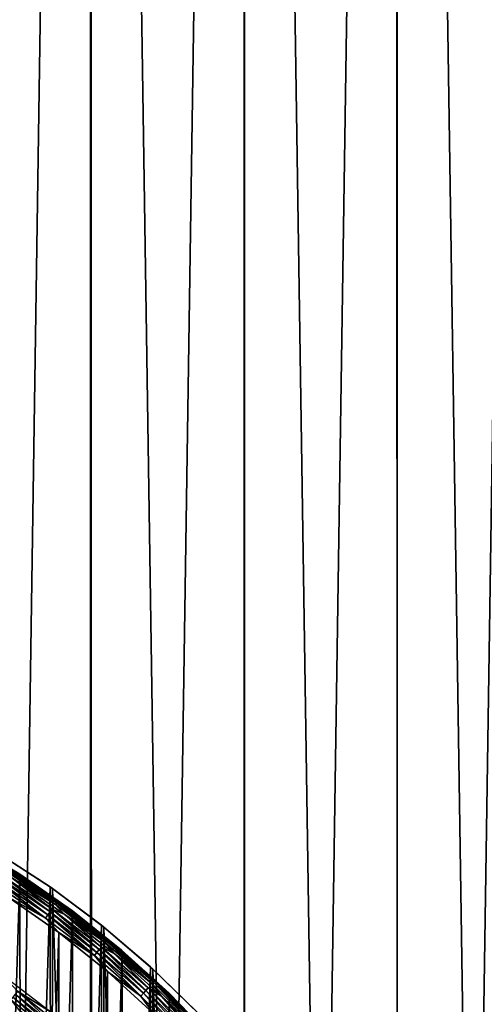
# Model space of a CAD drawing. Header units: millimetres. Extents: x -400 to 400, y -400 to 400.
# Tile 91 of 95: x 43 to 79, y 56 to 133. Entities that reach past the tile are written whole.
import ezdxf

# ---------------------------------------------------------------- set-up
doc = ezdxf.new("R2010")
doc.units = ezdxf.units.MM
doc.header["$LTSCALE"] = 52.148148
for name, color, linetype in [('1', 7, 'CONTINUOUS'), ('13', 7, 'CONTINUOUS'), ('2', 7, 'CONTINUOUS'), ('21', 7, 'CONTINUOUS'), ('22', 7, 'CONTINUOUS'), ('37', 7, 'CONTINUOUS'), ('38', 7, 'CONTINUOUS'), ('41', 7, 'CONTINUOUS'), ('42', 7, 'CONTINUOUS'), ('44', 7, 'CONTINUOUS'), ('45', 7, 'CONTINUOUS')]:
    doc.layers.add(name, color=color, linetype=linetype)

msp = doc.modelspace()

# ---------------------------------------------------------------- linework, layer by layer
at = {"layer": '1', "color": 253, "linetype": 'Continuous', "true_color": 0x9ca8ab}
for points in [[(48.38, -397.062, -1.172), (36.36, 398.344, -0.661), (36.325, -398.345, -0.66), (48.38, -397.062, -1.172)], [(48.432, 397.058, -1.173), (36.36, 398.344, -0.661), (48.38, -397.062, -1.172), (48.432, 397.058, -1.173)], [(60.4, -395.413, -1.827), (48.432, 397.058, -1.173), (48.38, -397.062, -1.172), (60.4, -395.413, -1.827)], [(60.475, 395.404, -1.83), (48.432, 397.058, -1.173), (60.4, -395.413, -1.827), (60.475, 395.404, -1.83)], [(72.372, -393.398, -2.623), (60.475, 395.404, -1.83), (60.4, -395.413, -1.827), (72.372, -393.398, -2.623)], [(72.469, 393.381, -2.628), (60.475, 395.404, -1.83), (72.372, -393.398, -2.623), (72.469, 393.381, -2.628)], [(84.298, -391.016, -3.56), (72.469, 393.381, -2.628), (72.372, -393.398, -2.623), (84.298, -391.016, -3.56)], [(84.42, 390.987, -3.569), (72.469, 393.381, -2.628), (84.298, -391.016, -3.56), (84.42, 390.987, -3.569)]]:
    msp.add_3dface(points, dxfattribs=at)
at = {"layer": '13', "color": 253, "linetype": 'Continuous', "true_color": 0x9ca8ab}
for points in [[(45.226, 64.77, 470.543), (40.973, 67.538, 470.543), (41.149, 67.431, 472.043), (45.226, 64.77, 470.543)], [(45.413, 64.639, 472.043), (45.226, 64.77, 470.543), (41.149, 67.431, 472.043), (45.413, 64.639, 472.043)], [(49.258, 61.764, 470.543), (45.226, 64.77, 470.543), (45.413, 64.639, 472.043), (49.258, 61.764, 470.543)], [(49.451, 61.61, 472.043), (49.258, 61.764, 470.543), (45.413, 64.639, 472.043), (49.451, 61.61, 472.043)], [(53.094, 58.499, 470.543), (49.258, 61.764, 470.543), (49.451, 61.61, 472.043), (53.094, 58.499, 470.543)], [(53.287, 58.323, 472.043), (53.094, 58.499, 470.543), (49.451, 61.61, 472.043), (53.287, 58.323, 472.043)], [(56.717, 54.993, 470.543), (53.094, 58.499, 470.543), (53.287, 58.323, 472.043), (56.717, 54.993, 470.543)], [(56.906, 54.797, 472.043), (56.717, 54.993, 470.543), (53.287, 58.323, 472.043), (56.906, 54.797, 472.043)]]:
    msp.add_3dface(points, dxfattribs=at)
at = {"layer": '2', "color": 253, "linetype": 'Continuous', "true_color": 0x9ca8ab}
for points in [[(48.389, 397.051, -2.673), (36.508, -398.33, -2.168), (36.322, 398.343, -2.16), (48.389, 397.051, -2.673)], [(48.562, -397.037, -2.682), (36.508, -398.33, -2.168), (48.389, 397.051, -2.673), (48.562, -397.037, -2.682)], [(60.423, 395.391, -3.329), (48.562, -397.037, -2.682), (48.389, 397.051, -2.673), (60.423, 395.391, -3.329)], [(60.555, -395.378, -3.339), (48.562, -397.037, -2.682), (60.423, 395.391, -3.329), (60.555, -395.378, -3.339)], [(72.383, 393.373, -4.126), (60.555, -395.378, -3.339), (60.423, 395.391, -3.329), (72.383, 393.373, -4.126)], [(72.495, -393.356, -4.136), (60.555, -395.378, -3.339), (72.383, 393.373, -4.126), (72.495, -393.356, -4.136)], [(84.265, 391.001, -5.061), (72.495, -393.356, -4.136), (72.383, 393.373, -4.126), (84.265, 391.001, -5.061)], [(84.376, -390.976, -5.072), (72.495, -393.356, -4.136), (84.265, 391.001, -5.061), (84.376, -390.976, -5.072)]]:
    msp.add_3dface(points, dxfattribs=at)
at = {"layer": '21', "color": 253, "linetype": 'Continuous', "true_color": 0x9ca8ab}
for points in [[(40.973, -67.538, 472.043), (45.226, -64.77, 472.043), (41.149, 67.431, 472.043), (40.973, -67.538, 472.043)], [(45.226, -64.77, 472.043), (45.413, 64.639, 472.043), (41.149, 67.431, 472.043), (45.226, -64.77, 472.043)], [(45.226, -64.77, 472.043), (49.258, -61.764, 472.043), (45.413, 64.639, 472.043), (45.226, -64.77, 472.043)], [(49.258, -61.764, 472.043), (49.451, 61.61, 472.043), (45.413, 64.639, 472.043), (49.258, -61.764, 472.043)], [(49.258, -61.764, 472.043), (53.094, -58.499, 472.043), (49.451, 61.61, 472.043), (49.258, -61.764, 472.043)], [(53.094, -58.499, 472.043), (53.287, 58.323, 472.043), (49.451, 61.61, 472.043), (53.094, -58.499, 472.043)], [(53.094, -58.499, 472.043), (56.717, -54.993, 472.043), (53.287, 58.323, 472.043), (53.094, -58.499, 472.043)], [(56.717, -54.993, 472.043), (56.906, 54.797, 472.043), (53.287, 58.323, 472.043), (56.717, -54.993, 472.043)]]:
    msp.add_3dface(points, dxfattribs=at)
at = {"layer": '22', "color": 253, "linetype": 'Continuous', "true_color": 0x9ca8ab}
for points in [[(40.973, 67.538, 470.543), (45.226, 64.77, 470.543), (41.149, -67.431, 470.543), (40.973, 67.538, 470.543)], [(45.226, 64.77, 470.543), (45.413, -64.639, 470.543), (41.149, -67.431, 470.543), (45.226, 64.77, 470.543)], [(45.226, 64.77, 470.543), (49.258, 61.764, 470.543), (45.413, -64.639, 470.543), (45.226, 64.77, 470.543)], [(49.258, 61.764, 470.543), (49.451, -61.61, 470.543), (45.413, -64.639, 470.543), (49.258, 61.764, 470.543)], [(49.258, 61.764, 470.543), (53.094, 58.499, 470.543), (49.451, -61.61, 470.543), (49.258, 61.764, 470.543)], [(53.094, 58.499, 470.543), (53.287, -58.323, 470.543), (49.451, -61.61, 470.543), (53.094, 58.499, 470.543)], [(53.094, 58.499, 470.543), (56.717, 54.993, 470.543), (53.287, -58.323, 470.543), (53.094, 58.499, 470.543)]]:
    msp.add_3dface(points, dxfattribs=at)
at = {"layer": '37', "color": 253, "linetype": 'Continuous', "true_color": 0x9ca8ab}
for points in [[(41.516, 57.843, 496.043), (42.683, 56.598, 496.067), (45.194, 55.017, 496.043), (41.516, 57.843, 496.043)], [(42.683, 56.598, 496.067), (42.499, 56.354, 496.141), (46.022, 53.515, 496.141), (42.683, 56.598, 496.067)], [(42.683, 56.598, 496.067), (46.221, 53.747, 496.067), (45.194, 55.017, 496.043), (42.683, 56.598, 496.067)], [(46.221, 53.747, 496.067), (42.683, 56.598, 496.067), (46.022, 53.515, 496.141), (46.221, 53.747, 496.067)], [(42.163, 55.908, 496.425), (45.658, 53.092, 496.425), (42.324, 56.122, 496.261), (42.163, 55.908, 496.425)], [(42.163, 55.908, 496.425), (42.759, 55.152, 496.629), (45.658, 53.092, 496.425), (42.163, 55.908, 496.425)], [(42.324, 56.122, 496.261), (45.833, 53.295, 496.261), (42.499, 56.354, 496.141), (42.324, 56.122, 496.261)], [(42.324, 56.122, 496.261), (45.658, 53.092, 496.425), (45.833, 53.295, 496.261), (42.324, 56.122, 496.261)], [(42.499, 56.354, 496.141), (45.833, 53.295, 496.261), (46.022, 53.515, 496.141), (42.499, 56.354, 496.141)]]:
    msp.add_3dface(points, dxfattribs=at)
at = {"layer": '38', "linetype": 'Continuous'}
for points in [[(45.916, 61.189, 496.043), (41.911, 63.993, 496.043), (41.993, -63.94, 496.043), (45.916, 61.189, 496.043)], [(45.98, -61.14, 496.043), (45.916, 61.189, 496.043), (41.993, -63.94, 496.043), (45.98, -61.14, 496.043)], [(49.725, 58.136, 496.043), (45.916, 61.189, 496.043), (45.98, -61.14, 496.043), (49.725, 58.136, 496.043)], [(49.776, -58.092, 496.043), (49.725, 58.136, 496.043), (45.98, -61.14, 496.043), (49.776, -58.092, 496.043)], [(53.336, 54.841, 496.043), (49.725, 58.136, 496.043), (49.776, -58.092, 496.043), (53.336, 54.841, 496.043)]]:
    msp.add_3dface(points, dxfattribs=at)
at = {"layer": '41', "linetype": 'Continuous'}
for points in [[(45.814, 63.623, 494.661), (41.768, 66.437, 494.356), (41.729, 66.375, 494.661), (45.814, 63.623, 494.661)], [(45.857, 63.683, 494.356), (42.773, 65.823, 494.043), (41.768, 66.437, 494.356), (45.857, 63.683, 494.356)], [(45.857, 63.683, 494.356), (41.768, 66.437, 494.356), (45.814, 63.623, 494.661), (45.857, 63.683, 494.356)], [(45.648, 63.392, 495.219), (41.665, 66.273, 494.951), (41.577, 66.134, 495.219), (45.648, 63.392, 495.219)], [(45.648, 63.392, 495.219), (41.577, 66.134, 495.219), (42.228, 65.479, 495.457), (45.648, 63.392, 495.219)], [(45.744, 63.526, 494.951), (41.729, 66.375, 494.661), (41.665, 66.273, 494.951), (45.744, 63.526, 494.951)], [(45.744, 63.526, 494.951), (41.665, 66.273, 494.951), (45.648, 63.392, 495.219), (45.744, 63.526, 494.951)], [(45.814, 63.623, 494.661), (41.729, 66.375, 494.661), (45.744, 63.526, 494.951), (45.814, 63.623, 494.661)], [(46.897, 62.952, 494.043), (42.773, 65.823, 494.043), (45.857, 63.683, 494.356), (46.897, 62.952, 494.043)], [(46.336, 62.639, 495.457), (45.648, 63.392, 495.219), (42.228, 65.479, 495.457), (46.336, 62.639, 495.457)], [(49.538, 60.401, 495.219), (45.744, 63.526, 494.951), (45.648, 63.392, 495.219), (49.538, 60.401, 495.219)], [(49.538, 60.401, 495.219), (45.648, 63.392, 495.219), (46.336, 62.639, 495.457), (49.538, 60.401, 495.219)], [(49.642, 60.528, 494.951), (45.814, 63.623, 494.661), (45.744, 63.526, 494.951), (49.642, 60.528, 494.951)], [(49.642, 60.528, 494.951), (45.744, 63.526, 494.951), (49.538, 60.401, 495.219), (49.642, 60.528, 494.951)], [(49.719, 60.621, 494.661), (45.857, 63.683, 494.356), (45.814, 63.623, 494.661), (49.719, 60.621, 494.661)], [(49.719, 60.621, 494.661), (45.814, 63.623, 494.661), (49.642, 60.528, 494.951), (49.719, 60.621, 494.661)], [(49.765, 60.678, 494.356), (46.897, 62.952, 494.043), (45.857, 63.683, 494.356), (49.765, 60.678, 494.356)], [(49.765, 60.678, 494.356), (45.857, 63.683, 494.356), (49.719, 60.621, 494.661), (49.765, 60.678, 494.356)], [(50.254, 59.541, 495.457), (49.538, 60.401, 495.219), (46.336, 62.639, 495.457), (50.254, 59.541, 495.457)], [(50.829, 59.822, 494.043), (46.897, 62.952, 494.043), (49.765, 60.678, 494.356), (50.829, 59.822, 494.043)], [(53.233, 57.171, 495.219), (49.642, 60.528, 494.951), (49.538, 60.401, 495.219), (53.233, 57.171, 495.219)], [(53.233, 57.171, 495.219), (49.538, 60.401, 495.219), (50.254, 59.541, 495.457), (53.233, 57.171, 495.219)], [(53.345, 57.292, 494.951), (49.719, 60.621, 494.661), (49.642, 60.528, 494.951), (53.345, 57.292, 494.951)], [(53.345, 57.292, 494.951), (49.642, 60.528, 494.951), (53.233, 57.171, 495.219), (53.345, 57.292, 494.951)], [(53.427, 57.38, 494.661), (49.765, 60.678, 494.356), (49.719, 60.621, 494.661), (53.427, 57.38, 494.661)], [(53.427, 57.38, 494.661), (49.719, 60.621, 494.661), (53.345, 57.292, 494.951), (53.427, 57.38, 494.661)], [(53.477, 57.433, 494.356), (50.829, 59.822, 494.043), (49.765, 60.678, 494.356), (53.477, 57.433, 494.356)], [(53.477, 57.433, 494.356), (49.765, 60.678, 494.356), (53.427, 57.38, 494.661), (53.477, 57.433, 494.356)], [(53.966, 56.199, 495.457), (53.233, 57.171, 495.219), (50.254, 59.541, 495.457), (53.966, 56.199, 495.457)], [(54.553, 56.447, 494.043), (50.829, 59.822, 494.043), (53.477, 57.433, 494.356), (54.553, 56.447, 494.043)], [(56.718, 53.716, 495.219), (53.345, 57.292, 494.951), (53.233, 57.171, 495.219), (56.718, 53.716, 495.219)], [(56.718, 53.716, 495.219), (53.233, 57.171, 495.219), (53.966, 56.199, 495.457), (56.718, 53.716, 495.219)], [(56.837, 53.829, 494.951), (53.427, 57.38, 494.661), (53.345, 57.292, 494.951), (56.837, 53.829, 494.951)], [(56.837, 53.829, 494.951), (53.345, 57.292, 494.951), (56.718, 53.716, 495.219), (56.837, 53.829, 494.951)], [(56.925, 53.912, 494.661), (53.477, 57.433, 494.356), (53.427, 57.38, 494.661), (56.925, 53.912, 494.661)], [(56.925, 53.912, 494.661), (53.427, 57.38, 494.661), (56.837, 53.829, 494.951), (56.925, 53.912, 494.661)], [(56.978, 53.962, 494.356), (54.553, 56.447, 494.043), (53.477, 57.433, 494.356), (56.978, 53.962, 494.356)], [(56.978, 53.962, 494.356), (53.477, 57.433, 494.356), (56.925, 53.912, 494.661), (56.978, 53.962, 494.356)], [(58.052, 52.841, 494.043), (54.553, 56.447, 494.043), (56.978, 53.962, 494.356), (58.052, 52.841, 494.043)], [(57.456, 52.626, 495.457), (56.718, 53.716, 495.219), (53.966, 56.199, 495.457), (57.456, 52.626, 495.457)]]:
    msp.add_3dface(points, dxfattribs=at)
at = {"layer": '42', "linetype": 'Continuous'}
for points in [[(45.233, 62.816, 495.825), (41.342, 65.76, 495.661), (41.2, 65.533, 495.825), (45.233, 62.816, 495.825)], [(45.39, 63.034, 495.661), (42.228, 65.479, 495.457), (41.342, 65.76, 495.661), (45.39, 63.034, 495.661)], [(45.39, 63.034, 495.661), (41.342, 65.76, 495.661), (45.233, 62.816, 495.825), (45.39, 63.034, 495.661)], [(40.883, 65.028, 496.018), (44.885, 62.333, 496.018), (41.045, 65.287, 495.945), (40.883, 65.028, 496.018)], [(40.883, 65.028, 496.018), (41.911, 63.993, 496.043), (44.885, 62.333, 496.018), (40.883, 65.028, 496.018)], [(45.064, 62.581, 495.945), (41.2, 65.533, 495.825), (41.045, 65.287, 495.945), (45.064, 62.581, 495.945)], [(44.885, 62.333, 496.018), (45.064, 62.581, 495.945), (41.045, 65.287, 495.945), (44.885, 62.333, 496.018)], [(45.233, 62.816, 495.825), (41.2, 65.533, 495.825), (45.064, 62.581, 495.945), (45.233, 62.816, 495.825)], [(46.336, 62.639, 495.457), (42.228, 65.479, 495.457), (45.39, 63.034, 495.661), (46.336, 62.639, 495.457)], [(41.911, 63.993, 496.043), (45.916, 61.189, 496.043), (44.885, 62.333, 496.018), (41.911, 63.993, 496.043)], [(44.885, 62.333, 496.018), (48.71, 59.392, 496.018), (45.064, 62.581, 495.945), (44.885, 62.333, 496.018)], [(48.904, 59.628, 495.945), (45.233, 62.816, 495.825), (45.064, 62.581, 495.945), (48.904, 59.628, 495.945)], [(48.71, 59.392, 496.018), (48.904, 59.628, 495.945), (45.064, 62.581, 495.945), (48.71, 59.392, 496.018)], [(49.088, 59.852, 495.825), (45.39, 63.034, 495.661), (45.233, 62.816, 495.825), (49.088, 59.852, 495.825)], [(49.088, 59.852, 495.825), (45.233, 62.816, 495.825), (48.904, 59.628, 495.945), (49.088, 59.852, 495.825)], [(49.258, 60.059, 495.661), (46.336, 62.639, 495.457), (45.39, 63.034, 495.661), (49.258, 60.059, 495.661)], [(49.258, 60.059, 495.661), (45.39, 63.034, 495.661), (49.088, 59.852, 495.825), (49.258, 60.059, 495.661)], [(50.254, 59.541, 495.457), (46.336, 62.639, 495.457), (49.258, 60.059, 495.661), (50.254, 59.541, 495.457)], [(44.885, 62.333, 496.018), (45.916, 61.189, 496.043), (48.71, 59.392, 496.018), (44.885, 62.333, 496.018)], [(45.916, 61.189, 496.043), (49.725, 58.136, 496.043), (48.71, 59.392, 496.018), (45.916, 61.189, 496.043)], [(48.71, 59.392, 496.018), (52.344, 56.216, 496.018), (48.904, 59.628, 495.945), (48.71, 59.392, 496.018)], [(52.552, 56.439, 495.945), (49.088, 59.852, 495.825), (48.904, 59.628, 495.945), (52.552, 56.439, 495.945)], [(52.344, 56.216, 496.018), (52.552, 56.439, 495.945), (48.904, 59.628, 495.945), (52.344, 56.216, 496.018)], [(52.75, 56.652, 495.825), (49.258, 60.059, 495.661), (49.088, 59.852, 495.825), (52.75, 56.652, 495.825)], [(52.75, 56.652, 495.825), (49.088, 59.852, 495.825), (52.552, 56.439, 495.945), (52.75, 56.652, 495.825)], [(52.932, 56.848, 495.661), (50.254, 59.541, 495.457), (49.258, 60.059, 495.661), (52.932, 56.848, 495.661)], [(52.932, 56.848, 495.661), (49.258, 60.059, 495.661), (52.75, 56.652, 495.825), (52.932, 56.848, 495.661)], [(53.966, 56.199, 495.457), (50.254, 59.541, 495.457), (52.932, 56.848, 495.661), (53.966, 56.199, 495.457)], [(48.71, 59.392, 496.018), (49.725, 58.136, 496.043), (52.344, 56.216, 496.018), (48.71, 59.392, 496.018)], [(49.725, 58.136, 496.043), (53.336, 54.841, 496.043), (52.344, 56.216, 496.018), (49.725, 58.136, 496.043)], [(52.344, 56.216, 496.018), (55.77, 52.818, 496.018), (52.552, 56.439, 495.945), (52.344, 56.216, 496.018)], [(55.992, 53.028, 495.945), (52.75, 56.652, 495.825), (52.552, 56.439, 495.945), (55.992, 53.028, 495.945)], [(55.77, 52.818, 496.018), (55.992, 53.028, 495.945), (52.552, 56.439, 495.945), (55.77, 52.818, 496.018)], [(56.203, 53.228, 495.825), (52.932, 56.848, 495.661), (52.75, 56.652, 495.825), (56.203, 53.228, 495.825)], [(56.203, 53.228, 495.825), (52.75, 56.652, 495.825), (55.992, 53.028, 495.945), (56.203, 53.228, 495.825)], [(56.397, 53.412, 495.661), (53.966, 56.199, 495.457), (52.932, 56.848, 495.661), (56.397, 53.412, 495.661)], [(56.397, 53.412, 495.661), (52.932, 56.848, 495.661), (56.203, 53.228, 495.825), (56.397, 53.412, 495.661)], [(52.344, 56.216, 496.018), (53.336, 54.841, 496.043), (55.77, 52.818, 496.018), (52.344, 56.216, 496.018)], [(57.456, 52.626, 495.457), (53.966, 56.199, 495.457), (56.397, 53.412, 495.661), (57.456, 52.626, 495.457)]]:
    msp.add_3dface(points, dxfattribs=at)
at = {"layer": '44', "linetype": 'Continuous'}
for points in [[(38.556, 68.374, 472.043), (42.773, 65.823, 494.043), (42.872, 65.755, 472.043), (38.556, 68.374, 472.043)], [(42.773, 65.823, 494.043), (46.897, 62.952, 494.043), (42.872, 65.755, 472.043), (42.773, 65.823, 494.043)], [(42.872, 65.755, 472.043), (46.897, 62.952, 494.043), (46.979, 62.891, 472.043), (42.872, 65.755, 472.043)], [(46.897, 62.952, 494.043), (50.829, 59.822, 494.043), (46.979, 62.891, 472.043), (46.897, 62.952, 494.043)], [(46.979, 62.891, 472.043), (50.829, 59.822, 494.043), (50.89, 59.771, 472.043), (46.979, 62.891, 472.043)], [(50.829, 59.822, 494.043), (54.553, 56.447, 494.043), (50.89, 59.771, 472.043), (50.829, 59.822, 494.043)], [(50.89, 59.771, 472.043), (54.553, 56.447, 494.043), (54.602, 56.4, 472.043), (50.89, 59.771, 472.043)], [(54.553, 56.447, 494.043), (58.052, 52.841, 494.043), (54.602, 56.4, 472.043), (54.553, 56.447, 494.043)], [(54.602, 56.4, 472.043), (58.052, 52.841, 494.043), (58.083, 52.808, 472.043), (54.602, 56.4, 472.043)]]:
    msp.add_3dface(points, dxfattribs=at)
at = {"layer": '45', "linetype": 'Continuous'}
for points in [[(38.556, 68.374, 472.043), (42.872, 65.755, 472.043), (38.734, -68.272, 472.043), (38.556, 68.374, 472.043)], [(42.872, 65.755, 472.043), (43.061, -65.63, 472.043), (38.734, -68.272, 472.043), (42.872, 65.755, 472.043)], [(42.872, 65.755, 472.043), (46.979, 62.891, 472.043), (43.061, -65.63, 472.043), (42.872, 65.755, 472.043)], [(46.979, 62.891, 472.043), (47.173, -62.746, 472.043), (43.061, -65.63, 472.043), (46.979, 62.891, 472.043)], [(46.979, 62.891, 472.043), (50.89, 59.771, 472.043), (47.173, -62.746, 472.043), (46.979, 62.891, 472.043)], [(50.89, 59.771, 472.043), (51.084, -59.605, 472.043), (47.173, -62.746, 472.043), (50.89, 59.771, 472.043)], [(50.89, 59.771, 472.043), (54.602, 56.4, 472.043), (51.084, -59.605, 472.043), (50.89, 59.771, 472.043)], [(54.602, 56.4, 472.043), (54.791, -56.216, 472.043), (51.084, -59.605, 472.043), (54.602, 56.4, 472.043)], [(54.602, 56.4, 472.043), (58.083, 52.808, 472.043), (54.791, -56.216, 472.043), (54.602, 56.4, 472.043)]]:
    msp.add_3dface(points, dxfattribs=at)

doc.saveas('drawing.dxf')
